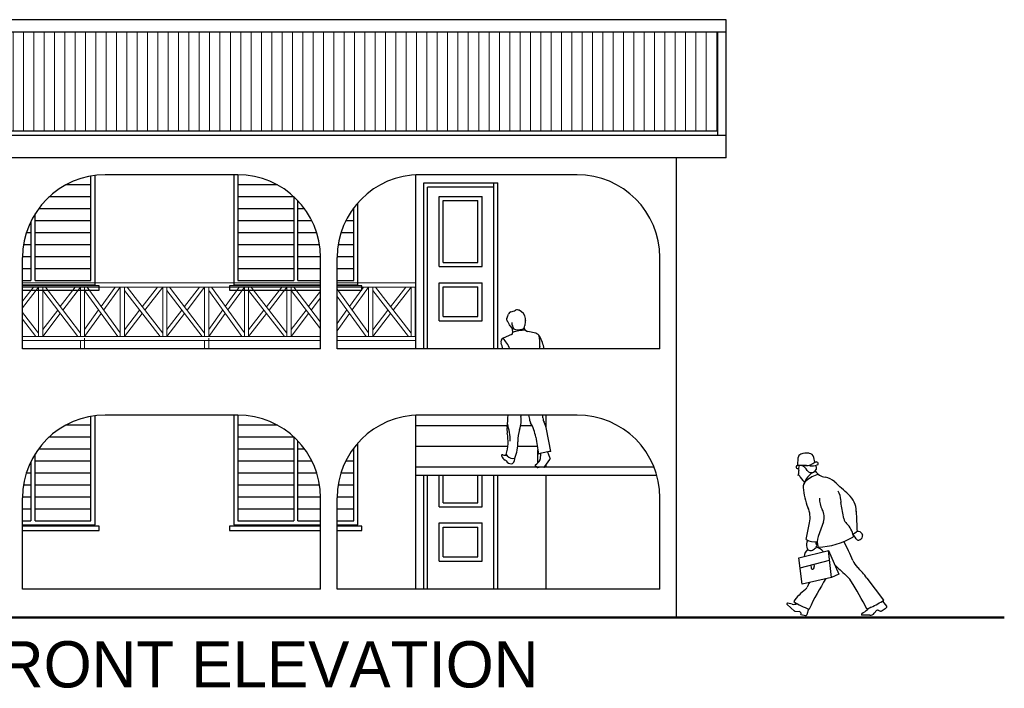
# Model space of a CAD drawing. Header units: metres. Extents: x -375439 to -92892, y 227568 to 490033.
# Tile 16 of 24: x -205294 to -193400, y 243028 to 251100. Entities that reach past the tile are written whole.
import ezdxf

# ---------------------------------------------------------------- set-up
doc = ezdxf.new("R2010")
doc.units = ezdxf.units.M
doc.header["$MEASUREMENT"] = 0
for name, color, linetype in [('.18', 7, 'Continuous'), ('.20', 7, 'Continuous'), ('CONC', 7, 'Continuous'), ('WINDOW', 7, 'Continuous')]:
    doc.layers.add(name, color=color, linetype=linetype)
doc.layers.add('.50', color=7, linetype='Continuous', lineweight=50)
doc.layers.add('furniture', color=8, linetype='Continuous', lineweight=18)

# ---------------------------------------------------------------- blocks, each defined once
blk = doc.blocks.new('UOMO4')
for p, q in [((-0.102, 1.71), (-0.099, 1.802)), ((0.094, 1.751), (0.08, 1.805)), ((0.101, 1.713), (0.109, 1.696)), ((0.426, 1.103), (0.392, 1.289)), ((-0.007, 0.863), (0.032, 1.056)), ((0.19, 1.066), (0.13, 0.899)), ((0.529, 0.926), (0.57, 0.951)), ((-0.092, 0.656), (0.249, 0.737)), ((0.285, 0.43), (0.249, 0.737)), ((0.249, 0.737), (0.367, 0.466)), ((-0.053, 0.354), (-0.092, 0.656)), ((-0.077, 0.541), (0.262, 0.626)), ((0.046, 0.572), (0.051, 0.534)), ((0.08, 0.581), (0.083, 0.556)), ((0.367, 0.466), (0.285, 0.43)), ((0.285, 0.43), (-0.053, 0.354)), ((0.884, 0.168), (0.691, 0.423)), ((-0.225, 0.119), (-0.141, 0.045)), ((-0.169, 0.124), (-0.217, 0.134)), ((0.866, 0.157), (0.914, 0.099)), ((-0.133, 0.042), (-0.085, 0.041)), ((-0.074, 0.031), (-0.07, 0.012)), ((-0.063, 0.004), (-0.013, -0.008)), ((0.018, 0.07), (0, 0)), ((0.716, 0.076), (0.69, 0.066)), ((0.773, 0.02), (0.803, 0.053)), ((0.818, 0.056), (0.84, 0.045)), ((0.846, 0.043), (0.846, 0.043)), ((0.853, 0.045), (0.911, 0.083)), ((0.722, -0.003), (0.636, -0.004))]:
    blk.add_line(p, q)
for centre, radius, start, end in [((-0.057, 1.801), 0.0424, 107.3902, 177.8988), ((0.003, 1.61), 0.243, 84.3582, 107.3902), ((0.021, 1.79), 0.0609, 14.0778, 84.3582), ((-0.107, 1.693), 0.0169, 93.1415, 290.321), ((-0.053, 0.702), 1.01, 85.0556, 93.1415), ((-0.007, 1.674), 0.0876, 155.2872, 193.1815), ((-0.099, 1.598), 0.119, 28.6145, 72.794), ((-0.008, 1.861), 0.15, 267.8061, 312.822), ((0.053, 1.918), 0.211, 265.0556, 288.6307), ((0.113, 1.554), 0.198, 89.4713, 95.5191), ((0.08, 1.682), 0.0331, 334.4715, 25.9148), ((0.115, 1.734), 0.0172, 288.6307, 89.4713), ((-0.276, 2.148), 0.502, 290.321, 291.2052), ((-0.17, 1.636), 0.0802, 332.1892, 13.1815), ((-0.098, 1.598), 0.00103, 152.1892, 304.3158), ((-0.085, 1.579), 0.0218, 91.4019, 124.3158), ((0.091, 1.673), 0.191, 202.2239, 232.1594), ((0.182, 1.433), 0.227, 111.3012, 166.5144), ((0.208, 1.29), 0.327, 102.7786, 131.4133), ((0.046, 1.677), 0.0465, 208.6145, 256.6585), ((0.05, 1.696), 0.0657, 256.6585, 334.4715), ((0.244, 1.757), 0.183, 216.1092, 259.0649), ((0.055, 1.464), 0.0961, 131.4133, 183.2984), ((0.166, 1.35), 0.232, 48.2762, 79.0649), ((-36.966, -40.291), 56.023, 48.0571, 48.2762), ((0.618, 1.496), 0.66, 183.2984, 203.6551), ((0.191, 1.313), 0.198, 1.1949, 32.1261), ((0.303, 1.183), 0.264, 0.7078, 48.0571), ((0.401, 1.332), 0.256, 178.3501, 209.244), ((0.564, 1.321), 0.176, 181.1949, 190.5477), ((-0.254, 1.114), 0.292, 348.4994, 23.6551), ((0.028, 1.123), 0.172, 340.4502, 29.244), ((4.631, 1.237), 4.064, 180.7078, 183.9774), ((0.531, 1.123), 0.107, 190.5477, 226.1629), ((0.27, 0.851), 0.27, 11.9733, 46.1629), ((0.521, 0.904), 0.0142, 300.1552, 11.9733), ((-20.668, -14.453), 26.188, 35.7709, 35.9603), ((0.589, 0.921), 0.0365, 83.9688, 122.6729), ((0.588, 0.904), 0.053, 7.39, 83.9688), ((0.609, 0.907), 0.031, 343.7136, 7.39), ((0.088, 1.036), 0.197, 241.288, 279.4151), ((0.146, 0.802), 0.149, 158.9905, 191.1276), ((0.146, 0.845), 0.0473, 187.645, 214.6972), ((0.078, 0.798), 0.0355, 318.6333, 34.6972), ((0.299, 0.839), 0.179, 160.4502, 200.3136), ((0.099, 1.63), 0.854, 272.1744, 300.1552), ((-1.695, -0.296), 2.405, 22.4326, 28.2096), ((0.589, 0.884), 0.0272, 244.0675, 283.4896), ((0.582, 0.915), 0.0597, 283.4896, 343.7136), ((0.088, 0.659), 0.12, 129.5176, 174.6393), ((0.044, 0.782), 0.0447, 191.1276, 297.5095), ((0, 0.867), 0.141, 297.5095, 318.6333), ((0.088, 0.659), 0.12, 32.0286, 80.566), ((1.519, 1.72), 1.657, 223.5271, 229.7109), ((0.732, 0.706), 0.221, 202.4326, 226.6838), ((0.065, 0.536), 0.014, 187.819, 323.5508), ((0.045, 0.551), 0.0393, 323.5508, 7.8796), ((0.255, 0.23), 0.297, 32.5341, 49.711), ((-0.107, -0.184), 1.001, 37.2525, 46.6838), ((0.332, 0.188), 0.353, 148.3502, 158.2814), ((2.713, -1.181), 2.961, 147.3637, 155.0848), ((-2.612, -1.599), 3.698, 26.7672, 32.5341), ((0.313, -0.156), 0.556, 126.3148, 146.3162), ((-0.053, 0.341), 0.0614, 306.3148, 338.2813), ((-0.219, 0.126), 0.00888, 77.408, 228.7915), ((-0.15, 0.208), 0.0869, 257.408, 295.5191), ((0.303, 0.859), 0.839, 237.3178, 250.8228), ((-0.22, 2.024), 2.16, 296.3532, 300.7582), ((-0.132, 0.055), 0.013, 228.7915, 268.2797), ((-0.086, 0.028), 0.0122, 10.4951, 88.2797), ((-0.061, 0.013), 0.00966, 190.4951, 256.5507), ((0.636, 0.006), 0.0106, 120.2524, 270.7229), ((0.383, 0.441), 0.492, 300.2524, 309.5001), ((0.837, -0.11), 0.222, 116.3532, 129.5001), ((0.721, 0.068), 0.0715, 270.7229, 317.4056), ((0.813, 0.044), 0.0127, 63.5896, 137.4056), ((0.846, 0.056), 0.0123, 243.5896, 302.7258), ((0.906, 0.092), 0.0108, 302.7258, 39.4036), ((-0.011, 0.003), 0.0109, 256.5507, 345.6918)]:
    blk.add_arc(centre, radius, start, end)

msp = doc.modelspace()

# ---------------------------------------------------------------- hatches: boundary and pattern name
at = {"layer": 'furniture'}
h = msp.add_hatch(dxfattribs=at)
h.set_pattern_fill('ANSI31', color=256, scale=1000, angle=45, style=0)
h.paths.add_polyline_path([(-214260.2, 250950.4), (-214260.2, 249753.5), (-196860.2, 249753.5), (-196860.2, 250950.4)])

# ---------------------------------------------------------------- linework, layer by layer
at = {"layer": '.18'}
for p, q in [((-196760.2, 251100.4), (-214360.2, 251100.4)), ((-196760.2, 249430.7), (-196760.2, 251100.4)), ((-196760.2, 250950.4), (-214360.2, 250950.4)), ((-196860.2, 249703.5), (-196860.2, 250950.4)), ((-196760.2, 249703.5), (-214360.2, 249703.5)), ((-196860.2, 249753.5), (-214260.2, 249753.5)), ((-196760.2, 249430.7), (-214360.2, 249430.7)), ((-197360.2, 243884.7), (-197360.2, 249430.7)), ((-202660.2, 249227.5), (-204260.2, 249227.5)), ((-198560.2, 249227.5), (-200510.2, 249227.5)), ((-200510.2, 247126.6), (-200510.2, 249227.5)), ((-200510.2, 247126.6), (-200510.2, 249126.6)), ((-199518.2, 249126.6), (-200418.2, 249126.6)), ((-200418.2, 249126.6), (-200418.2, 247126.6)), ((-199568.2, 249076.6), (-200368.2, 249076.6)), ((-200368.2, 247126.6), (-200368.2, 249076.6)), ((-199568.2, 247126.6), (-199568.2, 249130.6)), ((-199518.2, 247126.6), (-199518.2, 249130.8)), ((-205260.2, 247126.6), (-205260.2, 248227.5)), ((-201660.2, 247126.6), (-201660.2, 248227.5)), ((-201460.2, 247126.6), (-201460.2, 248227.5)), ((-197560.2, 247126.6), (-197560.2, 248227.5)), ((-201660.2, 247126.6), (-205260.2, 247126.6)), ((-197560.2, 247126.6), (-201460.2, 247126.6)), ((-202660.2, 246327.5), (-204260.2, 246327.5)), ((-200510.2, 244226.6), (-200510.2, 246327.5)), ((-198560.2, 246327.5), (-200510.2, 246327.5)), ((-198935.2, 246181.5), (-198935.2, 246327.5)), ((-199395.5, 246196.6), (-200510.2, 246196.6)), ((-199102.8, 246196.6), (-199243, 246196.6)), ((-199398, 245946.6), (-200510.2, 245946.6)), ((-199041.9, 245946.6), (-199279.3, 245946.6)), ((-199035.2, 245750.3), (-199035.2, 245906.7)), ((-197630.8, 245696.6), (-200510.2, 245696.6)), ((-198935.2, 245696.6), (-198935.2, 245725.5)), ((-197597.1, 245596.6), (-200510.2, 245596.6)), ((-200418.2, 245596.6), (-200418.2, 244225.8)), ((-200368.2, 244225.8), (-200368.2, 245596.6)), ((-199568.2, 244225.8), (-199568.2, 245596.6)), ((-199518.2, 244225.8), (-199518.2, 245596.6)), ((-198935.2, 244226.6), (-198935.2, 245596.6)), ((-205260.2, 244226.6), (-205260.2, 245327.5)), ((-201660.2, 244226.6), (-201660.2, 245327.5)), ((-201460.2, 244226.6), (-201460.2, 245327.5)), ((-197560.2, 244226.6), (-197560.2, 245327.5)), ((-201660.2, 244226.6), (-205260.2, 244226.6)), ((-197560.2, 244226.6), (-201460.2, 244226.6))]:
    msp.add_line(p, q, dxfattribs=at)
for centre, start, end in [((-204260.2, 248227.5), 90, 180), ((-204260.2, 248227.5), 90, 180), ((-202660.2, 248227.5), 360, 90), ((-202660.2, 248227.5), 360, 90), ((-200460.2, 248227.5), 90, 180), ((-198560.2, 248227.5), 0, 90), ((-204260.2, 245327.5), 90, 180), ((-202660.2, 245327.5), 360, 90), ((-200460.2, 245327.5), 90, 180), ((-198560.2, 245327.5), 0, 90)]:
    msp.add_arc(centre, 1000, start, end, dxfattribs=at)
at = {"layer": '.50'}
msp.add_line((-193400.3, 243884.7), (-222349.7, 243884.7), dxfattribs=at)
at = {"color": 0}
for p, q in [((-199353.3, 247299.2), (-199455.6, 247253.8)), ((-199345.1, 247373.2), (-199340.2, 247321.7)), ((-199060.9, 247314.1), (-199154.4, 247336.2)), ((-198876.4, 245888.8), (-198929.1, 246156.6)), ((-199001.9, 245862.6), (-199005.2, 245792.7)), ((-198918.4, 245881.9), (-198893.8, 245820)), ((-199417, 245849.7), (-199404.3, 245834)), ((-199316.2, 245807.1), (-199321.3, 245771.2)), ((-198950.7, 245704.4), (-198888.7, 245788.8)), ((-199048.9, 245696.6), (-199065.1, 245708))]:
    msp.add_line(p, q, dxfattribs=at)
for centre, radius, start, end in [((-199483, 247561.4), 94.8, 323.7582, 348.8683), ((-199350.3, 247535.3), 40.5, 103.7593, 168.86831), ((-199464.9, 248003.5), 441.5, 283.7593, 291.3617), ((-199282.6, 247537.2), 59.2, 66.7656, 111.3617), ((-199308.6, 247476.5), 125.3, 7.097, 66.7656), ((-199377.2, 247483.9), 36.4, 143.7582, 220.062), ((-199573.8, 247318.6), 220.4, 22.3532, 40.062), ((-199312.5, 247426), 62, 202.3532, 252.4608), ((-199170.9, 247457.2), 180.4, 184.3846, 210.6133), ((-199237.6, 247407.6), 45.5, 283.7432, 359.3352), ((-198861.4, 247403.2), 330.7, 168.26236, 179.33522), ((-199249.4, 247483.8), 65.6, 348.2624, 7.097), ((-199362.3, 247319.6), 22.2, 293.9402, 5.4249), ((-199170.2, 246828.9), 523.4, 91.69814, 108.97446), ((-199272.8, 247551.6), 193.8, 252.4608, 283.7432), ((-199137.4, 247408.4), 74.2, 205.4556, 256.744), ((-199077.7, 247242.5), 73.6, 27.7848, 76.744), ((-199347.6, 247197.3), 338, 352.9834, 16.2128), ((-199437, 247212), 45.8, 113.94026, 201.8299), ((-199881.8, 247033.8), 433.3, 12.37272, 21.8299), ((-199777.5, 246953.8), 439.2, 23.17713, 43.0295), ((-199546.1, 246995.7), 603, 12.53603, 27.7848), ((-198610, 247106.5), 405.1, 172.98337, 177.15581), ((-203588.8, 246648.2), 4208, 353.6791, 355.62985), ((-200027, 246010.7), 658.2, 0, 18.5013), ((-199558.3, 246263), 322.2, 340.2054, 8.4198), ((-199187.8, 246317.8), 52.3, 169.32389, 188.4198), ((-199536.7, 246212.9), 408.6, 6.3719, 16.30012), ((-199071.3, 246264.8), 59.7, 186.3718, 210.1814), ((-199562.4, 245979.2), 508.5, 9.1094, 30.1814), ((-201533.5, 246292.7), 2559.8, 0.0076, 0.78013), ((-198865.5, 246293), 108.2, 180.0076, 209.2484), ((-199207, 246101.8), 283.2, 11.1491, 29.2484), ((-199966.8, 246007.7), 572.1, 343.969, 10.245), ((-199146.2, 246156.1), 261.9, 173.67908, 190.245), ((-198886.3, 246021.2), 392, 160.20541, 182.2772), ((-199742.7, 245987.1), 465.2, 337.3507, 2.2772), ((-178341.5, 249381.8), 20983.5, 189.1094, 189.6745), ((-198731.8, 244882), 1017.2, 98.17104, 106.84685), ((-199463.7, 245838.3), 10.3, 68.1273, 197.1926), ((-199392.1, 245860.4), 85.3, 197.1926, 243.7958), ((-199422.8, 245940.2), 99.5, 248.1272, 277.1855), ((-199442.2, 245758.5), 28.3, 29.253, 63.7958), ((-199361.3, 245803.8), 64.5, 209.253, 277.1269), ((-199340.4, 245885.6), 82.2, 218.8726, 289.1192), ((-199357.8, 245776.4), 36.9, 277.1269, 351.894), ((-199188.2, 245900.3), 214.3, 305.0834, 327.4216), ((-199020.9, 245793.4), 15.7, 327.4216, 357.303), ((-198821.8, 245848.7), 77.5, 201.7084, 211.4695), ((-198902.7, 245799.1), 17.4, 323.6944, 31.4695), ((-199059.1, 245716.5), 10.4, 125.0834, 234.8721), ((-199038.6, 245711.3), 17.9, 234.8721, 276.0305), ((-198958.9, 244956.9), 740.6, 90.41189, 96.03047), ((-198964.3, 245714.5), 16.9, 270.4119, 323.6944)]:
    msp.add_arc(centre, radius, start, end, dxfattribs=at)
at = {"layer": 'CONC'}
for p, q in [((-200228.2, 248119.1), (-200228.2, 248966.6)), ((-200228.2, 248966.6), (-199708.2, 248966.6)), ((-199708.2, 248119.1), (-199708.2, 248966.6)), ((-200178.2, 248169.1), (-200178.2, 248916.6)), ((-200178.2, 248916.6), (-199758.2, 248916.6)), ((-199758.2, 248169.1), (-199758.2, 248916.6)), ((-200228.2, 248119.1), (-199708.2, 248119.1)), ((-200178.2, 248169.1), (-199758.2, 248169.1)), ((-200228.2, 247465.6), (-200228.2, 247925.1)), ((-200228.2, 247925.1), (-199708.2, 247925.1)), ((-200178.2, 247515.6), (-200178.2, 247875.1)), ((-200178.2, 247875.1), (-199758.2, 247875.1)), ((-199758.2, 247515.6), (-199758.2, 247875.1)), ((-199708.2, 247465.6), (-199708.2, 247925.1)), ((-200228.2, 247465.6), (-199708.2, 247465.6)), ((-200178.2, 247515.6), (-199758.2, 247515.6)), ((-200228.2, 245218.3), (-200228.2, 245596.6)), ((-200178.2, 245268.3), (-200178.2, 245596.6)), ((-199758.2, 245268.3), (-199758.2, 245596.6)), ((-199708.2, 245218.3), (-199708.2, 245596.6)), ((-200178.2, 245268.3), (-199758.2, 245268.3)), ((-200228.2, 245218.3), (-199708.2, 245218.3)), ((-200228.2, 244564.8), (-200228.2, 245024.3)), ((-200228.2, 245024.3), (-199708.2, 245024.3)), ((-199708.2, 244564.8), (-199708.2, 245024.3)), ((-200178.2, 244614.8), (-200178.2, 244974.3)), ((-200178.2, 244974.3), (-199758.2, 244974.3)), ((-199758.2, 244614.8), (-199758.2, 244974.3)), ((-200228.2, 244564.8), (-199708.2, 244564.8)), ((-200178.2, 244614.8), (-199758.2, 244614.8))]:
    msp.add_line(p, q, dxfattribs=at)
at = {"layer": 'furniture'}
for p, q in [((-204510.2, 247921.6), (-205260.2, 247921.6)), ((-203010.2, 247921.6), (-204560.2, 247921.6)), ((-201660.2, 247921.6), (-203060.2, 247921.6)), ((-200510.2, 247921.6), (-201460.2, 247921.6)), ((-204510.2, 247871.6), (-205260.2, 247871.6)), ((-205065.8, 247871.6), (-205260.2, 247622.3)), ((-205129.2, 247871.6), (-205260.2, 247703.6)), ((-205065.8, 247276.6), (-205065.8, 247871.6)), ((-205015.8, 247276.6), (-205015.8, 247871.6)), ((-205015.8, 247830.5), (-204591.7, 247276.6)), ((-204984.3, 247871.6), (-204560.2, 247317.7)), ((-204623.2, 247871.6), (-204803.8, 247635.8)), ((-204560.2, 247871.6), (-204772.3, 247594.7)), ((-204560.2, 247276.6), (-204560.2, 247871.6)), ((-203010.2, 247871.6), (-204560.2, 247871.6)), ((-204510.2, 247276.6), (-204510.2, 247871.6)), ((-204510.2, 247828.9), (-204110.7, 247276.6)), ((-204479.4, 247871.6), (-204079.8, 247319.3)), ((-204141.6, 247871.6), (-204310.5, 247638.1)), ((-204079.8, 247871.6), (-204279.6, 247595.4)), ((-204079.8, 247276.6), (-204079.8, 247871.6)), ((-204029.8, 247276.6), (-204029.8, 247871.6)), ((-204029.8, 247830.9), (-203597.5, 247276.6)), ((-203998.1, 247871.6), (-203565.8, 247317.3)), ((-203629.2, 247871.6), (-203813.7, 247635.1)), ((-203565.8, 247871.6), (-203782, 247594.4)), ((-203565.8, 247276.6), (-203565.8, 247871.6)), ((-203515.8, 247276.6), (-203515.8, 247871.6)), ((-203515.8, 247830.5), (-203091.7, 247276.6)), ((-203484.3, 247871.6), (-203060.2, 247317.7)), ((-203123.2, 247871.6), (-203303.8, 247635.8)), ((-203060.2, 247871.6), (-203272.3, 247594.7)), ((-203060.2, 247276.6), (-203060.2, 247871.6)), ((-201660.2, 247871.6), (-203060.2, 247871.6)), ((-203010.2, 247276.6), (-203010.2, 247871.6)), ((-203010.2, 247828.9), (-202610.7, 247276.6)), ((-202979.4, 247871.6), (-202579.8, 247319.3)), ((-202641.6, 247871.6), (-202810.5, 247638.1)), ((-202579.8, 247871.6), (-202779.6, 247595.4)), ((-202579.8, 247276.6), (-202579.8, 247871.6)), ((-202529.8, 247276.6), (-202529.8, 247871.6)), ((-202529.8, 247830.9), (-202097.5, 247276.6)), ((-202498.1, 247871.6), (-202065.8, 247317.3)), ((-202129.2, 247871.6), (-202313.7, 247635.1)), ((-202065.8, 247871.6), (-202282, 247594.4)), ((-202065.8, 247276.6), (-202065.8, 247871.6)), ((-202015.8, 247276.6), (-202015.8, 247871.6)), ((-202015.8, 247830.5), (-201660.2, 247366.1)), ((-201984.3, 247871.6), (-201660.2, 247448.3)), ((-201660.2, 247823.2), (-201803.8, 247635.8)), ((-200510.2, 247871.6), (-201460.2, 247871.6)), ((-201460.2, 247845.1), (-201079.8, 247319.3)), ((-201460.2, 247759.8), (-201110.7, 247276.6)), ((-201141.6, 247871.6), (-201310.5, 247638.1)), ((-201079.8, 247871.6), (-201279.6, 247595.4)), ((-201079.8, 247276.6), (-201079.8, 247871.6)), ((-201029.8, 247276.6), (-201029.8, 247871.6)), ((-201029.8, 247830.9), (-200597.5, 247276.6)), ((-200998.1, 247871.6), (-200565.8, 247317.3)), ((-200629.2, 247871.6), (-200813.7, 247635.1)), ((-200565.8, 247871.6), (-200782, 247594.4)), ((-200565.8, 247276.6), (-200565.8, 247871.6)), ((-200515.8, 247276.6), (-200515.8, 247871.6)), ((-200515.8, 247830.5), (-200510.2, 247823.2)), ((-201660.2, 247741), (-201772.3, 247594.7)), ((-205260.2, 247566.6), (-205065.8, 247317.3)), ((-204835.3, 247594.7), (-205015.8, 247358.9)), ((-204803.8, 247553.5), (-205015.8, 247276.6)), ((-204341.3, 247595.4), (-204510.2, 247361.9)), ((-204310.5, 247552.8), (-204510.2, 247276.6)), ((-203845.4, 247594.4), (-204029.8, 247357.9)), ((-203813.7, 247553.8), (-204029.8, 247276.6)), ((-203335.3, 247594.7), (-203515.8, 247358.9)), ((-203303.8, 247553.5), (-203515.8, 247276.6)), ((-202841.3, 247595.4), (-203010.2, 247361.9)), ((-202810.5, 247552.8), (-203010.2, 247276.6)), ((-202345.4, 247594.4), (-202529.8, 247357.9)), ((-202313.7, 247553.8), (-202529.8, 247276.6)), ((-201835.3, 247594.7), (-202015.8, 247358.9)), ((-201803.8, 247553.5), (-202015.8, 247276.6)), ((-201341.3, 247595.4), (-201460.2, 247431)), ((-201310.5, 247552.8), (-201460.2, 247345.7)), ((-200845.4, 247594.4), (-201029.8, 247357.9)), ((-200813.7, 247553.8), (-201029.8, 247276.6)), ((-205260.2, 247485.3), (-205097.5, 247276.6)), ((-200510.2, 247366.1), (-200515.8, 247358.9)), ((-200510.2, 247283.9), (-200515.8, 247276.6)), ((-204510.2, 247276.6), (-205260.2, 247276.6)), ((-204510.2, 247226.6), (-205260.2, 247226.6)), ((-203010.2, 247276.6), (-204560.2, 247276.6)), ((-204560.2, 247126.6), (-204560.2, 247226.6)), ((-203010.2, 247226.6), (-204560.2, 247226.6)), ((-204510.2, 247256.6), (-204510.2, 247126.6)), ((-204510.2, 247126.6), (-204510.2, 247256.6)), ((-204510.2, 247126.6), (-204510.2, 247226.6)), ((-201660.2, 247276.6), (-203060.2, 247276.6)), ((-203060.2, 247126.6), (-203060.2, 247226.6)), ((-201660.2, 247226.6), (-203060.2, 247226.6)), ((-203010.2, 247256.6), (-203010.2, 247126.6)), ((-203010.2, 247126.6), (-203010.2, 247256.6)), ((-203010.2, 247126.6), (-203010.2, 247226.6)), ((-200510.2, 247276.6), (-201460.2, 247276.6)), ((-200510.2, 247226.6), (-201460.2, 247226.6))]:
    msp.add_line(p, q, dxfattribs=at)
at = {"layer": 'WINDOW'}
for p, q in [((-204433.2, 247950.5), (-204433.2, 249212.5)), ((-204383.2, 247900.5), (-204383.2, 249219.9)), ((-202709.5, 249227.5), (-202709.5, 247900.5)), ((-202659.5, 249227.5), (-202659.5, 247950.5)), ((-204433.2, 249105.5), (-204739, 249105.5)), ((-202181.4, 249105.5), (-202659.5, 249105.5)), ((-204433.2, 248960.5), (-204940.6, 248960.5)), ((-201984.5, 248960.5), (-202659.5, 248960.5)), ((-201984.5, 248964.7), (-201984.5, 247950.5)), ((-201934.5, 247950.5), (-201934.5, 248915.5)), ((-201259.5, 247950.5), (-201259.5, 248828.5)), ((-201209.5, 247900.5), (-201209.5, 248889.8)), ((-205108.2, 247950.5), (-205108.2, 248757.6)), ((-204433.2, 248815.5), (-205069.2, 248815.5)), ((-201984.5, 248815.5), (-202659.5, 248815.5)), ((-201851.3, 248815.5), (-201934.5, 248815.5)), ((-201259.5, 248815.5), (-201269.2, 248815.5)), ((-205158.2, 248667.6), (-205158.2, 247950.5)), ((-204433.2, 248670.5), (-205108.2, 248670.5)), ((-201984.5, 248670.5), (-202659.5, 248670.5)), ((-201763.7, 248670.5), (-201934.5, 248670.5)), ((-201259.5, 248670.5), (-201356.8, 248670.5)), ((-205158.2, 248525.5), (-205214.8, 248525.5)), ((-204433.2, 248525.5), (-205108.2, 248525.5)), ((-201984.5, 248525.5), (-202659.5, 248525.5)), ((-201705.7, 248525.5), (-201934.5, 248525.5)), ((-201259.5, 248525.5), (-201414.8, 248525.5)), ((-205158.2, 248380.5), (-205248.5, 248380.5)), ((-204433.2, 248380.5), (-205108.2, 248380.5)), ((-201984.5, 248380.5), (-202659.5, 248380.5)), ((-201672, 248380.5), (-201934.5, 248380.5)), ((-201259.5, 248380.5), (-201448.5, 248380.5)), ((-205158.2, 248235.5), (-205260.2, 248235.5)), ((-204433.2, 248235.5), (-205108.2, 248235.5)), ((-201984.5, 248235.5), (-202659.5, 248235.5)), ((-201660.3, 248235.5), (-201934.5, 248235.5)), ((-201259.5, 248235.5), (-201460.2, 248235.5)), ((-205158.2, 248090.5), (-205260.2, 248090.5)), ((-204433.2, 248090.5), (-205108.2, 248090.5)), ((-201984.5, 248090.5), (-202659.5, 248090.5)), ((-201660.2, 248090.5), (-201934.5, 248090.5)), ((-201259.5, 248090.5), (-201460.2, 248090.5)), ((-205260.2, 247950.5), (-205158.2, 247950.5)), ((-205260.2, 247900.5), (-204383.2, 247900.5)), ((-204334, 247886.4), (-205260.2, 247886.4)), ((-205108.2, 247950.5), (-204433.2, 247950.5)), ((-204334, 247834.4), (-204334, 247886.4)), ((-202760.9, 247886.4), (-202760.9, 247834.4)), ((-201660.2, 247886.4), (-202760.9, 247886.4)), ((-202709.5, 247900.5), (-201660.2, 247900.5)), ((-202659.5, 247950.5), (-201984.5, 247950.5)), ((-201934.5, 247950.5), (-201660.2, 247950.5)), ((-201460.2, 247950.5), (-201259.5, 247950.5)), ((-201460.2, 247900.5), (-201209.5, 247900.5)), ((-201160.3, 247886.4), (-201460.2, 247886.4)), ((-201160.3, 247834.4), (-201160.3, 247886.4)), ((-205260.2, 247834.4), (-204334, 247834.4)), ((-202760.9, 247834.4), (-201660.2, 247834.4)), ((-201460.2, 247834.4), (-201160.3, 247834.4)), ((-204433.2, 245050.5), (-204433.2, 246312.5)), ((-204383.2, 245000.5), (-204383.2, 246319.9)), ((-202709.5, 246327.5), (-202709.5, 245000.5)), ((-202659.5, 246327.5), (-202659.5, 245050.5)), ((-204433.2, 246205.5), (-204739, 246205.5)), ((-202181.4, 246205.5), (-202659.5, 246205.5)), ((-204433.2, 246060.5), (-204940.6, 246060.5)), ((-201984.5, 246060.5), (-202659.5, 246060.5)), ((-201984.5, 246064.7), (-201984.5, 245050.5)), ((-201934.5, 245050.5), (-201934.5, 246015.5)), ((-201209.5, 245000.5), (-201209.5, 245989.8)), ((-205108.2, 245050.5), (-205108.2, 245857.6)), ((-204433.2, 245915.5), (-205069.2, 245915.5)), ((-201984.5, 245915.5), (-202659.5, 245915.5)), ((-201851.3, 245915.5), (-201934.5, 245915.5)), ((-201259.5, 245915.5), (-201269.2, 245915.5)), ((-201259.5, 245050.5), (-201259.5, 245928.5)), ((-205158.2, 245767.6), (-205158.2, 245050.5)), ((-204433.2, 245770.5), (-205108.2, 245770.5)), ((-201984.5, 245770.5), (-202659.5, 245770.5)), ((-201763.7, 245770.5), (-201934.5, 245770.5)), ((-201259.5, 245770.5), (-201356.8, 245770.5)), ((-205158.2, 245625.5), (-205214.8, 245625.5)), ((-204433.2, 245625.5), (-205108.2, 245625.5)), ((-201984.5, 245625.5), (-202659.5, 245625.5)), ((-201705.7, 245625.5), (-201934.5, 245625.5)), ((-201259.5, 245625.5), (-201414.8, 245625.5)), ((-205158.2, 245480.5), (-205248.5, 245480.5)), ((-204433.2, 245480.5), (-205108.2, 245480.5)), ((-201984.5, 245480.5), (-202659.5, 245480.5)), ((-201672, 245480.5), (-201934.5, 245480.5)), ((-201259.5, 245480.5), (-201448.5, 245480.5)), ((-205158.2, 245335.5), (-205260.2, 245335.5)), ((-204433.2, 245335.5), (-205108.2, 245335.5)), ((-201984.5, 245335.5), (-202659.5, 245335.5)), ((-201660.3, 245335.5), (-201934.5, 245335.5)), ((-201259.5, 245335.5), (-201460.2, 245335.5)), ((-205158.2, 245190.5), (-205260.2, 245190.5)), ((-204433.2, 245190.5), (-205108.2, 245190.5)), ((-201984.5, 245190.5), (-202659.5, 245190.5)), ((-201660.2, 245190.5), (-201934.5, 245190.5)), ((-201259.5, 245190.5), (-201460.2, 245190.5)), ((-205260.2, 245050.5), (-205158.2, 245050.5)), ((-205108.2, 245050.5), (-204433.2, 245050.5)), ((-202659.5, 245050.5), (-201984.5, 245050.5)), ((-201934.5, 245050.5), (-201660.2, 245050.5)), ((-201460.2, 245050.5), (-201259.5, 245050.5)), ((-205260.2, 245000.5), (-204383.2, 245000.5)), ((-204334, 244986.4), (-205260.2, 244986.4)), ((-205260.2, 244934.4), (-204334, 244934.4)), ((-204334, 244934.4), (-204334, 244986.4)), ((-202760.9, 244986.4), (-202760.9, 244934.4)), ((-201660.2, 244986.4), (-202760.9, 244986.4)), ((-202760.9, 244934.4), (-201660.2, 244934.4)), ((-202709.5, 245000.5), (-201660.2, 245000.5)), ((-201460.2, 245000.5), (-201209.5, 245000.5)), ((-201160.3, 244986.4), (-201460.2, 244986.4)), ((-201460.2, 244934.4), (-201160.3, 244934.4)), ((-201160.3, 244934.4), (-201160.3, 244986.4))]:
    msp.add_line(p, q, dxfattribs=at)

# ---------------------------------------------------------------- block references
at = {"color": 0, "linetype": 'ByBlock', "xscale": 1054, "yscale": 1054, "zscale": 1054}
msp.add_blockref('UOMO4', (-195786.3, 243913.7), dxfattribs=at)

# ---------------------------------------------------------------- texts
at = {"layer": '.20'}
msp.add_text('FRONT ELEVATION', height=558.665, dxfattribs=at).set_placement((-206001.7, 243037.8))

doc.saveas('drawing.dxf')
